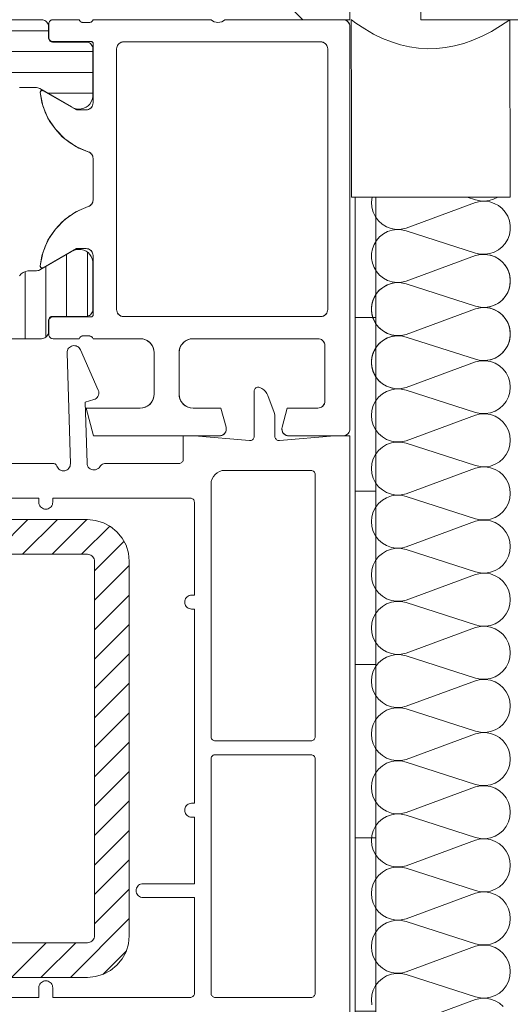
# Model space of a CAD drawing. Header units: metres. Extents: x 69 to 122.5, y -21.4 to -4.6.
# Tile 98 of 250: x 77.4011 to 77.4365, y -15.2819 to -15.2109. Entities that reach past the tile are written whole.
import ezdxf

# ---------------------------------------------------------------- set-up
doc = ezdxf.new("R2010")
doc.units = ezdxf.units.M
doc.header["$LTSCALE"] = 0.02
doc.layers.add('032_Metallarbeiten-Fenster', color=7, linetype='Continuous', lineweight=5)
doc.layers.add('Keine', color=7, linetype='Continuous', lineweight=9)

msp = doc.modelspace()

# ---------------------------------------------------------------- linework, layer by layer
at = {"layer": '032_Metallarbeiten-Fenster', "color": 251, "linetype": 'Continuous', "lineweight": 9, "true_color": 0x555555}
for p, q in [((77.36211, -15.211716), (77.40319, -15.211716)), ((77.399267, -15.213216), (77.40639, -15.213216)), ((77.40005, -15.214716), (77.40639, -15.214716)), ((77.403154, -15.216216), (77.40639, -15.216216)), ((77.404501, -15.232305), (77.404501, -15.227837)), ((77.406001, -15.232291), (77.406001, -15.227676)), ((77.403001, -15.233805), (77.403001, -15.228703)), ((77.401501, -15.233914), (77.401501, -15.229087))]:
    msp.add_line(p, q, dxfattribs=at)
at = {"layer": '032_Metallarbeiten-Fenster', "color": 181, "linetype": 'Continuous', "lineweight": 9, "true_color": 0x9f7fff}
for p, q in [((77.399209, -15.249457), (77.401709, -15.246957)), ((77.401331, -15.249457), (77.403831, -15.246957)), ((77.403452, -15.249457), (77.405952, -15.246957)), ((77.405573, -15.249457), (77.407603, -15.247427)), ((77.406503, -15.250648), (77.408624, -15.248527)), ((77.406503, -15.252769), (77.409003, -15.250269)), ((77.406503, -15.254891), (77.409003, -15.252391)), ((77.406503, -15.257012), (77.409003, -15.254512)), ((77.406503, -15.259133), (77.409003, -15.256633)), ((77.406503, -15.261255), (77.409003, -15.258755)), ((77.406503, -15.263376), (77.409003, -15.260876)), ((77.406503, -15.265497), (77.409003, -15.262997)), ((77.406503, -15.267619), (77.409003, -15.265119)), ((77.406503, -15.26974), (77.409003, -15.26724)), ((77.406503, -15.271861), (77.409003, -15.269361)), ((77.406503, -15.273983), (77.409003, -15.271483)), ((77.406503, -15.276104), (77.409003, -15.273604)), ((77.404772, -15.279957), (77.409003, -15.275725)), ((77.400529, -15.279957), (77.403029, -15.277457)), ((77.402651, -15.279957), (77.405151, -15.277457)), ((77.407109, -15.279741), (77.408787, -15.278062))]:
    msp.add_line(p, q, dxfattribs=at)
at = {"layer": '032_Metallarbeiten-Fenster', "lineweight": 13}
msp.add_lwpolyline([(77.4204, -15.209815), (77.4215, -15.210915), (77.4249, -15.210915), (77.4249, -15.166915)], dxfattribs=at)
at = {"layer": '032_Metallarbeiten-Fenster'}
for points in [[(77.36261, -15.210915), (77.40269, -15.210915), (77.40269, -15.210915), (77.402777, -15.210923), (77.402861, -15.210945), (77.40294, -15.210982), (77.403012, -15.211032), (77.403073, -15.211094), (77.403123, -15.211165), (77.40316, -15.211244), (77.403183, -15.211328), (77.40319, -15.211415), (77.40319, -15.212225), (77.40319, -15.212225), (77.403195, -15.212278), (77.403208, -15.212328), (77.40323, -15.212375), (77.40326, -15.212418), (77.403297, -15.212455), (77.40334, -15.212485), (77.403388, -15.212507), (77.403438, -15.212521), (77.40349, -15.212525), (77.40589, -15.212525), (77.40589, -15.212525), (77.405977, -15.212533), (77.406061, -15.212555), (77.40614, -15.212592), (77.406212, -15.212642), (77.406273, -15.212704), (77.406323, -15.212775), (77.40636, -15.212854), (77.406383, -15.212938), (77.40639, -15.213025), (77.40639, -15.216502), (77.40639, -15.216502), (77.406348, -15.216678), (77.406275, -15.216844), (77.406173, -15.216994), (77.406045, -15.217124), (77.405897, -15.217228), (77.405731, -15.217303), (77.405555, -15.217347), (77.405374, -15.217359), (77.405194, -15.217338), (77.405021, -15.217284), (77.40486, -15.217201), (77.402576, -15.215882), (77.402576, -15.215882), (77.402497, -15.215845), (77.402413, -15.215823), (77.402326, -15.215815), (77.4011, -15.215815)], [(77.401102, -15.229373), (77.401225, -15.229249), (77.401368, -15.229149), (77.401526, -15.229075), (77.401695, -15.22903), (77.401869, -15.229015), (77.402326, -15.229015), (77.402326, -15.229015), (77.402413, -15.229008), (77.402497, -15.228985), (77.402576, -15.228948), (77.40486, -15.22763), (77.40486, -15.22763), (77.405021, -15.227546), (77.405194, -15.227492), (77.405374, -15.227471), (77.405555, -15.227483), (77.405731, -15.227527), (77.405897, -15.227603), (77.406045, -15.227707), (77.406173, -15.227836), (77.406275, -15.227986), (77.406348, -15.228152), (77.40639, -15.228329), (77.40639, -15.231805), (77.40639, -15.231805), (77.406383, -15.231892), (77.40636, -15.231976), (77.406323, -15.232055), (77.406273, -15.232127), (77.406212, -15.232188), (77.40614, -15.232238), (77.406061, -15.232275), (77.405977, -15.232298), (77.40589, -15.232305), (77.40349, -15.232305), (77.40349, -15.232305), (77.403438, -15.232309), (77.403388, -15.232323), (77.40334, -15.232345), (77.403297, -15.232375), (77.40326, -15.232412), (77.40323, -15.232455), (77.403208, -15.232502), (77.403195, -15.232553), (77.40319, -15.232605), (77.40319, -15.233415), (77.40319, -15.233415), (77.403183, -15.233502), (77.40316, -15.233586), (77.403123, -15.233665), (77.403073, -15.233736), (77.403012, -15.233798), (77.40294, -15.233848), (77.402862, -15.233884), (77.402778, -15.233907), (77.402691, -15.233914), (77.362609, -15.233914)], [(77.4249, -15.290405), (77.4249, -15.240915), (77.423786, -15.240915), (77.419826, -15.241262), (77.419826, -15.241262), (77.419771, -15.241261), (77.419717, -15.241251), (77.419665, -15.241231), (77.419619, -15.241202), (77.419578, -15.241164), (77.419545, -15.24112), (77.41952, -15.241071), (77.419505, -15.241018), (77.4195, -15.240963), (77.4195, -15.239581), (77.4195, -15.239581), (77.419485, -15.239408), (77.41944, -15.239239), (77.418996, -15.238019), (77.418996, -15.238019), (77.418923, -15.237862), (77.418824, -15.237721), (77.418702, -15.237598), (77.418561, -15.237498), (77.418405, -15.237424), (77.418405, -15.237424), (77.418349, -15.237409), (77.418291, -15.237405), (77.418234, -15.237412), (77.418179, -15.237431), (77.418129, -15.237459), (77.418085, -15.237496), (77.418049, -15.237541), (77.418022, -15.237592), (77.418006, -15.237648), (77.418, -15.237705), (77.418, -15.240963), (77.418, -15.240963), (77.417995, -15.241018), (77.41798, -15.241071), (77.417955, -15.24112), (77.417922, -15.241164), (77.417882, -15.241202), (77.417835, -15.241231), (77.417783, -15.241251), (77.417729, -15.241261), (77.417674, -15.241262), (77.413714, -15.240915), (77.4129, -15.240915), (77.4129, -15.242605), (77.4129, -15.242605), (77.412896, -15.242657), (77.412882, -15.242708), (77.41286, -15.242755), (77.41283, -15.242798), (77.412793, -15.242835), (77.41275, -15.242865), (77.412703, -15.242887), (77.412652, -15.242901), (77.4126, -15.242905), (77.407316, -15.242905), (77.407316, -15.242905), (77.407232, -15.242912), (77.407151, -15.242933), (77.407074, -15.242968), (77.407004, -15.243014), (77.406943, -15.243072), (77.406892, -15.24314), (77.406892, -15.24314), (77.406832, -15.243217), (77.406758, -15.243281), (77.406673, -15.24333), (77.40658, -15.243361), (77.406483, -15.243374), (77.406385, -15.243367), (77.406291, -15.243341), (77.406203, -15.243297), (77.406126, -15.243238), (77.406061, -15.243164), (77.406013, -15.243079), (77.405981, -15.242986), (77.405969, -15.242888), (77.405841, -15.23849), (77.406466, -15.238303), (77.406466, -15.238303), (77.406553, -15.238268), (77.406632, -15.238217), (77.4067, -15.238152), (77.406755, -15.238076), (77.406794, -15.23799), (77.406817, -15.237899), (77.406822, -15.237805), (77.40681, -15.237712), (77.40678, -15.237623), (77.405495, -15.23471), (77.405495, -15.23471), (77.405454, -15.234635), (77.4054, -15.234568), (77.405336, -15.234511), (77.405262, -15.234465), (77.405182, -15.234434), (77.405098, -15.234416), (77.405012, -15.234413), (77.404927, -15.234424), (77.404927, -15.234424), (77.404845, -15.23445), (77.404769, -15.23449), (77.404701, -15.234542), (77.404642, -15.234606), (77.404596, -15.234678), (77.404562, -15.234757), (77.404543, -15.234841), (77.404538, -15.234926), (77.404769, -15.242923), (77.404769, -15.242923), (77.404764, -15.243011), (77.404744, -15.243097), (77.404708, -15.243178), (77.404659, -15.243251), (77.404598, -15.243315), (77.404526, -15.243367), (77.404447, -15.243405), (77.404362, -15.243429), (77.404362, -15.243429), (77.404274, -15.243438), (77.404186, -15.243431), (77.4041, -15.243408), (77.40402, -15.243371), (77.403948, -15.24332), (77.403886, -15.243258), (77.403835, -15.243185), (77.403798, -15.243105), (77.403798, -15.243105), (77.403777, -15.243057), (77.403747, -15.243014), (77.40371, -15.242976), (77.403667, -15.242946), (77.403619, -15.242923), (77.403568, -15.24291), (77.403516, -15.242905), (77.362353, -15.242905)], [(77.3895, -15.245405), (77.4025, -15.245405), (77.4025, -15.245705), (77.4025, -15.245705), (77.402508, -15.245792), (77.40253, -15.245876), (77.402567, -15.245955), (77.402617, -15.246027), (77.402679, -15.246088), (77.40275, -15.246138), (77.402829, -15.246175), (77.402913, -15.246198), (77.403, -15.246205), (77.403, -15.246205), (77.403087, -15.246198), (77.403171, -15.246175), (77.40325, -15.246138), (77.403321, -15.246088), (77.403383, -15.246027), (77.403433, -15.245955), (77.40347, -15.245876), (77.403492, -15.245792), (77.4035, -15.245705), (77.4035, -15.245405), (77.4134, -15.245405), (77.4134, -15.245405), (77.413459, -15.245411), (77.413515, -15.245428), (77.413567, -15.245456), (77.413612, -15.245493), (77.41365, -15.245538), (77.413677, -15.24559), (77.413694, -15.245647), (77.4137, -15.245705), (77.4137, -15.252405), (77.4135, -15.252405), (77.4135, -15.252405), (77.413413, -15.252413), (77.413329, -15.252435), (77.41325, -15.252472), (77.413179, -15.252522), (77.413117, -15.252584), (77.413067, -15.252655), (77.41303, -15.252734), (77.413008, -15.252818), (77.413, -15.252905), (77.413, -15.252905), (77.413008, -15.252992), (77.41303, -15.253076), (77.413067, -15.253155), (77.413117, -15.253227), (77.413179, -15.253288), (77.41325, -15.253338), (77.413329, -15.253375), (77.413413, -15.253398), (77.4135, -15.253405), (77.4137, -15.253405), (77.4137, -15.267405), (77.4135, -15.267405), (77.4135, -15.267405), (77.413413, -15.267413), (77.413329, -15.267435), (77.41325, -15.267472), (77.413179, -15.267522), (77.413117, -15.267584), (77.413067, -15.267655), (77.41303, -15.267734), (77.413008, -15.267818), (77.413, -15.267905), (77.413, -15.267905), (77.413008, -15.267992), (77.41303, -15.268076), (77.413067, -15.268155), (77.413117, -15.268227), (77.413179, -15.268288), (77.41325, -15.268338), (77.413329, -15.268375), (77.413413, -15.268398), (77.4135, -15.268405), (77.4137, -15.268405), (77.4137, -15.273205), (77.41, -15.273205), (77.41, -15.273205), (77.409913, -15.273213), (77.409829, -15.273235), (77.40975, -15.273272), (77.409679, -15.273322), (77.409617, -15.273384), (77.409567, -15.273455), (77.40953, -15.273534), (77.409508, -15.273618), (77.4095, -15.273705), (77.4095, -15.273705), (77.409508, -15.273792), (77.40953, -15.273876), (77.409567, -15.273955), (77.409617, -15.274027), (77.409679, -15.274088), (77.40975, -15.274138), (77.409829, -15.274175), (77.409913, -15.274198), (77.41, -15.274205), (77.4137, -15.274205), (77.4137, -15.281105), (77.4137, -15.281105), (77.413696, -15.281157), (77.413682, -15.281208), (77.41366, -15.281255), (77.41363, -15.281298), (77.413593, -15.281335), (77.41355, -15.281365), (77.413503, -15.281387), (77.413452, -15.281401), (77.4134, -15.281405), (77.4035, -15.281405), (77.4035, -15.280705), (77.4035, -15.280705), (77.403492, -15.280618), (77.40347, -15.280534), (77.403433, -15.280455), (77.403383, -15.280384), (77.403321, -15.280322), (77.40325, -15.280272), (77.403171, -15.280235), (77.403087, -15.280213), (77.403, -15.280205), (77.403, -15.280205), (77.402913, -15.280213), (77.402829, -15.280235), (77.40275, -15.280272), (77.402679, -15.280322), (77.402617, -15.280384), (77.402567, -15.280455), (77.40253, -15.280534), (77.402508, -15.280618), (77.4025, -15.280705), (77.4025, -15.281405), (77.3895, -15.281405)], [(77.399003, -15.279957), (77.406003, -15.279957), (77.406003, -15.279957), (77.406588, -15.279899), (77.407151, -15.279728), (77.40767, -15.279451), (77.408124, -15.279078), (77.408497, -15.278623), (77.408775, -15.278105), (77.408945, -15.277542), (77.409003, -15.276957), (77.409003, -15.249957), (77.409003, -15.249957), (77.408945, -15.249371), (77.408775, -15.248809), (77.408497, -15.24829), (77.408124, -15.247836), (77.40767, -15.247462), (77.407151, -15.247185), (77.406588, -15.247014), (77.406003, -15.246957), (77.386003, -15.246957)], [(77.386003, -15.249457), (77.406003, -15.249457), (77.40609, -15.249464), (77.406174, -15.249487), (77.406253, -15.249524), (77.406325, -15.249574), (77.406386, -15.249635), (77.406436, -15.249707), (77.406473, -15.249786), (77.406496, -15.24987), (77.406503, -15.249957), (77.406503, -15.276957), (77.406503, -15.276957), (77.406496, -15.277043), (77.406473, -15.277128), (77.406436, -15.277207), (77.406386, -15.277278), (77.406325, -15.27734), (77.406253, -15.27739), (77.406174, -15.277427), (77.40609, -15.277449), (77.406003, -15.277457), (77.399003, -15.277457)]]:
    msp.add_lwpolyline(points, dxfattribs=at)
for points in [[(77.4149, -15.210915), (77.415008, -15.211), (77.415131, -15.211063), (77.415263, -15.211102), (77.4154, -15.211115), (77.415537, -15.211102), (77.415669, -15.211063), (77.415792, -15.211), (77.4159, -15.210915), (77.4244, -15.210915), (77.4244, -15.210915), (77.424487, -15.210923), (77.424571, -15.210945), (77.42465, -15.210982), (77.424722, -15.211032), (77.424783, -15.211094), (77.424833, -15.211165), (77.42487, -15.211244), (77.424893, -15.211328), (77.4249, -15.211415), (77.4249, -15.240415), (77.4249, -15.240415), (77.424893, -15.240502), (77.42487, -15.240586), (77.424833, -15.240665), (77.424783, -15.240737), (77.424722, -15.240798), (77.42465, -15.240848), (77.424571, -15.240885), (77.424487, -15.240908), (77.4244, -15.240915), (77.4205, -15.240915), (77.4205, -15.240915), (77.420409, -15.240907), (77.420321, -15.240882), (77.420239, -15.240841), (77.420166, -15.240787), (77.420103, -15.24072), (77.420055, -15.240642), (77.420021, -15.240557), (77.420003, -15.240467), (77.420002, -15.240376), (77.420017, -15.240286), (77.420384, -15.238915), (77.4226, -15.238915), (77.4226, -15.238915), (77.422687, -15.238908), (77.422771, -15.238885), (77.42285, -15.238848), (77.422922, -15.238798), (77.422983, -15.238737), (77.423033, -15.238665), (77.42307, -15.238586), (77.423093, -15.238502), (77.4231, -15.238415), (77.4231, -15.234415), (77.4231, -15.234415), (77.423093, -15.234328), (77.42307, -15.234244), (77.423033, -15.234165), (77.422983, -15.234094), (77.422922, -15.234032), (77.42285, -15.233982), (77.422771, -15.233945), (77.422687, -15.233923), (77.4226, -15.233915), (77.4136, -15.233915), (77.4136, -15.233915), (77.413426, -15.23393), (77.413258, -15.233975), (77.4131, -15.234049), (77.412957, -15.234149), (77.412834, -15.234272), (77.412734, -15.234415), (77.41266, -15.234573), (77.412615, -15.234741), (77.4126, -15.234915), (77.4126, -15.237915), (77.4126, -15.237915), (77.412615, -15.238089), (77.41266, -15.238257), (77.412734, -15.238415), (77.412834, -15.238558), (77.412957, -15.238681), (77.4131, -15.238781), (77.413258, -15.238855), (77.413426, -15.2389), (77.4136, -15.238915), (77.415616, -15.238915), (77.415983, -15.240286), (77.415983, -15.240286), (77.415999, -15.240376), (77.415997, -15.240467), (77.41598, -15.240557), (77.415946, -15.240642), (77.415897, -15.24072), (77.415835, -15.240787), (77.415761, -15.240841), (77.415679, -15.240882), (77.415591, -15.240907), (77.4155, -15.240915), (77.406436, -15.240915), (77.4059, -15.238915), (77.4098, -15.238915), (77.4098, -15.238915), (77.409974, -15.2389), (77.410142, -15.238855), (77.4103, -15.238781), (77.410443, -15.238681), (77.410566, -15.238558), (77.410666, -15.238415), (77.41074, -15.238257), (77.410785, -15.238089), (77.4108, -15.237915), (77.4108, -15.234915), (77.4108, -15.234915), (77.410785, -15.234741), (77.41074, -15.234573), (77.410666, -15.234415), (77.410566, -15.234272), (77.410443, -15.234149), (77.4103, -15.234049), (77.410142, -15.233975), (77.409974, -15.23393), (77.4098, -15.233915), (77.4064, -15.233915), (77.4064, -15.233915), (77.406381, -15.233867), (77.406353, -15.233823), (77.406318, -15.233785), (77.406276, -15.233755), (77.406229, -15.233732), (77.406179, -15.233719), (77.406127, -15.233715), (77.405673, -15.233715), (77.405673, -15.233715), (77.405622, -15.233719), (77.405571, -15.233732), (77.405525, -15.233755), (77.405483, -15.233785), (77.405447, -15.233823), (77.405419, -15.233867), (77.4054, -15.233915), (77.40352, -15.233915), (77.40352, -15.233915), (77.403462, -15.233909), (77.403405, -15.233892), (77.403353, -15.233865), (77.403308, -15.233827), (77.403271, -15.233782), (77.403243, -15.23373), (77.403226, -15.233674), (77.40322, -15.233615), (77.40322, -15.232635), (77.40322, -15.232635), (77.403225, -15.232583), (77.403238, -15.232533), (77.40326, -15.232485), (77.40329, -15.232442), (77.403327, -15.232405), (77.40337, -15.232375), (77.403418, -15.232353), (77.403468, -15.23234), (77.40352, -15.232335), (77.40628, -15.232335), (77.40628, -15.232335), (77.406301, -15.232333), (77.406321, -15.232328), (77.40634, -15.232319), (77.406357, -15.232307), (77.406372, -15.232292), (77.406384, -15.232275), (77.406393, -15.232256), (77.406398, -15.232236), (77.4064, -15.232215), (77.4064, -15.227915), (77.4064, -15.227915), (77.406393, -15.227828), (77.40637, -15.227744), (77.406333, -15.227665), (77.406283, -15.227594), (77.406222, -15.227532), (77.40615, -15.227482), (77.406071, -15.227445), (77.405987, -15.227423), (77.4059, -15.227415), (77.4052, -15.227415), (77.402807, -15.228797), (77.402807, -15.228797), (77.402784, -15.228807), (77.40276, -15.228813), (77.402735, -15.228815), (77.40271, -15.228812), (77.402686, -15.228805), (77.402663, -15.228793), (77.402644, -15.228778), (77.402627, -15.228759), (77.402614, -15.228737), (77.402605, -15.228713), (77.402601, -15.228689), (77.402601, -15.228663), (77.402601, -15.228663), (77.402788, -15.227714), (77.403155, -15.226819), (77.403688, -15.226011), (77.404366, -15.225321), (77.405164, -15.224774), (77.406053, -15.224391), (77.406053, -15.224391), (77.406135, -15.224356), (77.406211, -15.224307), (77.406276, -15.224245), (77.406329, -15.224172), (77.406368, -15.224091), (77.406392, -15.224005), (77.4064, -15.223915), (77.4064, -15.220915), (77.4064, -15.220915), (77.406392, -15.220826), (77.406368, -15.220739), (77.406329, -15.220658), (77.406276, -15.220585), (77.406211, -15.220523), (77.406135, -15.220474), (77.406053, -15.220439), (77.406053, -15.220439), (77.405164, -15.220056), (77.404366, -15.219509), (77.403688, -15.218819), (77.403155, -15.218011), (77.402788, -15.217116), (77.402601, -15.216167), (77.402601, -15.216167), (77.402601, -15.216142), (77.402605, -15.216117), (77.402614, -15.216093), (77.402627, -15.216072), (77.402644, -15.216053), (77.402663, -15.216037), (77.402686, -15.216026), (77.40271, -15.216018), (77.402735, -15.216015), (77.40276, -15.216017), (77.402784, -15.216023), (77.402807, -15.216034), (77.4052, -15.217415), (77.4059, -15.217415), (77.4059, -15.217415), (77.405987, -15.217408), (77.406071, -15.217385), (77.40615, -15.217348), (77.406222, -15.217298), (77.406283, -15.217237), (77.406333, -15.217165), (77.40637, -15.217086), (77.406393, -15.217002), (77.4064, -15.216915), (77.4064, -15.212615), (77.4064, -15.212615), (77.406398, -15.212594), (77.406393, -15.212574), (77.406384, -15.212555), (77.406372, -15.212538), (77.406357, -15.212523), (77.40634, -15.212511), (77.406321, -15.212502), (77.406301, -15.212497), (77.40628, -15.212495), (77.40352, -15.212495), (77.40352, -15.212495), (77.403462, -15.212489), (77.403405, -15.212472), (77.403353, -15.212445), (77.403308, -15.212407), (77.403271, -15.212362), (77.403243, -15.21231), (77.403226, -15.212254), (77.40322, -15.212195), (77.40322, -15.211215), (77.40322, -15.211215), (77.403225, -15.211163), (77.403238, -15.211113), (77.40326, -15.211065), (77.40329, -15.211022), (77.403327, -15.210985), (77.40337, -15.210955), (77.403418, -15.210933), (77.403468, -15.21092), (77.40352, -15.210915), (77.4054, -15.210915), (77.4054, -15.210915), (77.405419, -15.210963), (77.405447, -15.211007), (77.405483, -15.211045), (77.405525, -15.211076), (77.405571, -15.211098), (77.405622, -15.211111), (77.405673, -15.211115), (77.406127, -15.211115), (77.406127, -15.211115), (77.406179, -15.211111), (77.406229, -15.211098), (77.406276, -15.211076), (77.406318, -15.211045), (77.406353, -15.211007), (77.406381, -15.210963), (77.4064, -15.210915)], [(77.4228, -15.212515), (77.422887, -15.212523), (77.422971, -15.212545), (77.42305, -15.212582), (77.423122, -15.212632), (77.423183, -15.212694), (77.423233, -15.212765), (77.42327, -15.212844), (77.423293, -15.212928), (77.4233, -15.213015), (77.4233, -15.231815), (77.4233, -15.231815), (77.423293, -15.231902), (77.42327, -15.231986), (77.423233, -15.232065), (77.423183, -15.232137), (77.423122, -15.232198), (77.42305, -15.232248), (77.422971, -15.232285), (77.422887, -15.232308), (77.4228, -15.232315), (77.4086, -15.232315), (77.4086, -15.232315), (77.408513, -15.232308), (77.408429, -15.232285), (77.40835, -15.232248), (77.408279, -15.232198), (77.408217, -15.232137), (77.408167, -15.232065), (77.40813, -15.231986), (77.408108, -15.231902), (77.4081, -15.231815), (77.4081, -15.213015), (77.4081, -15.213015), (77.408108, -15.212928), (77.40813, -15.212844), (77.408167, -15.212765), (77.408217, -15.212694), (77.408279, -15.212632), (77.40835, -15.212582), (77.408429, -15.212545), (77.408513, -15.212523), (77.4086, -15.212515)], [(77.4152, -15.262905), (77.4221, -15.262905), (77.4221, -15.262905), (77.422152, -15.262901), (77.422203, -15.262887), (77.42225, -15.262865), (77.422293, -15.262835), (77.42233, -15.262798), (77.42236, -15.262755), (77.422382, -15.262708), (77.422396, -15.262657), (77.4224, -15.262605), (77.4224, -15.243705), (77.4224, -15.243705), (77.422394, -15.243647), (77.422377, -15.24359), (77.42235, -15.243538), (77.422312, -15.243493), (77.422267, -15.243456), (77.422215, -15.243428), (77.422159, -15.243411), (77.4221, -15.243405), (77.4159, -15.243405), (77.4159, -15.243405), (77.415705, -15.243424), (77.415517, -15.243481), (77.415345, -15.243574), (77.415193, -15.243698), (77.415069, -15.24385), (77.414976, -15.244022), (77.414919, -15.24421), (77.4149, -15.244405), (77.4149, -15.262605), (77.4149, -15.262605), (77.414905, -15.262657), (77.414918, -15.262708), (77.41494, -15.262755), (77.41497, -15.262798), (77.415007, -15.262835), (77.41505, -15.262865), (77.415097, -15.262887), (77.415148, -15.262901)], [(77.4221, -15.263905), (77.4152, -15.263905), (77.4152, -15.263905), (77.415148, -15.26391), (77.415097, -15.263923), (77.41505, -15.263945), (77.415007, -15.263975), (77.41497, -15.264012), (77.41494, -15.264055), (77.414918, -15.264103), (77.414905, -15.264153), (77.4149, -15.264205), (77.4149, -15.281105), (77.4149, -15.281105), (77.414905, -15.281157), (77.414918, -15.281208), (77.41494, -15.281255), (77.41497, -15.281298), (77.415007, -15.281335), (77.41505, -15.281365), (77.415097, -15.281387), (77.415148, -15.281401), (77.4152, -15.281405), (77.4221, -15.281405), (77.4221, -15.281405), (77.422159, -15.281399), (77.422215, -15.281382), (77.422267, -15.281355), (77.422312, -15.281317), (77.42235, -15.281272), (77.422377, -15.28122), (77.422394, -15.281164), (77.4224, -15.281105), (77.4224, -15.264205), (77.4224, -15.264205), (77.422394, -15.264147), (77.422377, -15.26409), (77.42235, -15.264038), (77.422312, -15.263993), (77.422267, -15.263956), (77.422215, -15.263928), (77.422159, -15.263911)]]:
    msp.add_lwpolyline(points, close=True, dxfattribs=at)
at = {"layer": '032_Metallarbeiten-Fenster', "linetype": 'Continuous', "lineweight": 13}
for points in [[(77.40352, -15.210915), (77.403462, -15.210921), (77.403405, -15.210938), (77.403353, -15.210966), (77.403308, -15.211003), (77.403271, -15.211048), (77.403243, -15.2111), (77.403226, -15.211157), (77.40322, -15.211215), (77.40322, -15.212195), (77.403226, -15.212254), (77.403243, -15.21231), (77.403271, -15.212362), (77.403308, -15.212407), (77.403353, -15.212445), (77.403405, -15.212472), (77.403462, -15.212489), (77.40352, -15.212495), (77.40628, -15.212495), (77.406304, -15.212497), (77.406326, -15.212504), (77.406347, -15.212515), (77.406365, -15.21253), (77.40638, -15.212548), (77.406391, -15.212569), (77.406398, -15.212592), (77.4064, -15.212615), (77.4064, -15.216915), (77.406391, -15.217013), (77.406362, -15.217106), (77.406316, -15.217193), (77.406254, -15.217269), (77.406178, -15.217331), (77.406091, -15.217377), (77.405998, -15.217406), (77.4059, -15.217415), (77.4052, -15.217415), (77.402807, -15.216034), (77.402772, -15.216019), (77.402735, -15.216015), (77.402698, -15.216021), (77.402663, -15.216037), (77.402635, -15.216062), (77.402614, -15.216093), (77.402602, -15.216129), (77.402601, -15.216167), (77.402724, -15.216882), (77.40295, -15.217573), (77.403273, -15.218223), (77.403688, -15.218819), (77.404184, -15.219349), (77.404751, -15.219802), (77.405379, -15.220168), (77.406053, -15.220439), (77.406125, -15.220469), (77.406193, -15.22051), (77.406253, -15.220561), (77.406304, -15.22062), (77.406345, -15.220687), (77.406375, -15.22076), (77.406394, -15.220837), (77.4064, -15.220915), (77.4064, -15.223915), (77.406394, -15.223994), (77.406375, -15.22407), (77.406345, -15.224143), (77.406304, -15.22421), (77.406253, -15.22427), (77.406193, -15.224321), (77.406125, -15.224362), (77.406053, -15.224391), (77.405379, -15.224662), (77.404751, -15.225028), (77.404184, -15.225481), (77.403688, -15.226011), (77.403273, -15.226608), (77.40295, -15.227258), (77.402724, -15.227948), (77.402601, -15.228663), (77.402602, -15.228701), (77.402614, -15.228737), (77.402635, -15.228769), (77.402663, -15.228793), (77.402698, -15.228809), (77.402735, -15.228815), (77.402772, -15.228811), (77.402807, -15.228797), (77.4052, -15.227415), (77.4059, -15.227415), (77.405998, -15.227425), (77.406091, -15.227453), (77.406178, -15.227499), (77.406254, -15.227562), (77.406316, -15.227637), (77.406362, -15.227724), (77.406391, -15.227818), (77.4064, -15.227915), (77.4064, -15.232215), (77.406398, -15.232239), (77.406391, -15.232261), (77.40638, -15.232282), (77.406365, -15.2323), (77.406347, -15.232315), (77.406326, -15.232326), (77.406304, -15.232333), (77.40628, -15.232335), (77.40352, -15.232335), (77.403462, -15.232341), (77.403405, -15.232358), (77.403353, -15.232386), (77.403308, -15.232423), (77.403271, -15.232468), (77.403243, -15.23252), (77.403226, -15.232577), (77.40322, -15.232635), (77.40322, -15.233615), (77.403226, -15.233674), (77.403243, -15.23373), (77.403271, -15.233782), (77.403308, -15.233827), (77.403353, -15.233865), (77.403405, -15.233892), (77.403462, -15.233909), (77.40352, -15.233915), (77.4054, -15.233915), (77.405416, -15.233873), (77.405439, -15.233834), (77.405469, -15.233799), (77.405503, -15.233769), (77.405542, -15.233745), (77.405584, -15.233728), (77.405628, -15.233718), (77.405673, -15.233715), (77.406127, -15.233715), (77.406172, -15.233718), (77.406217, -15.233728), (77.406259, -15.233745), (77.406297, -15.233769), (77.406332, -15.233799), (77.406361, -15.233834), (77.406384, -15.233873), (77.4064, -15.233915), (77.4098, -15.233915), (77.409995, -15.233934), (77.410183, -15.233991), (77.410356, -15.234084), (77.410507, -15.234208), (77.410632, -15.23436), (77.410724, -15.234532), (77.410781, -15.23472), (77.4108, -15.234915), (77.4108, -15.237915), (77.410781, -15.23811), (77.410724, -15.238298), (77.410632, -15.238471), (77.410507, -15.238622), (77.410356, -15.238747), (77.410183, -15.238839), (77.409995, -15.238896), (77.4098, -15.238915), (77.4059, -15.238915), (77.406436, -15.240915), (77.4155, -15.240915), (77.415614, -15.240902), (77.415721, -15.240864), (77.415817, -15.240802), (77.415897, -15.24072), (77.415956, -15.240621), (77.415991, -15.240513), (77.416, -15.240399), (77.415983, -15.240286), (77.415616, -15.238915), (77.4136, -15.238915), (77.413405, -15.238896), (77.413217, -15.238839), (77.413045, -15.238747), (77.412893, -15.238622), (77.412769, -15.238471), (77.412676, -15.238298), (77.412619, -15.23811), (77.4126, -15.237915), (77.4126, -15.234915), (77.412619, -15.23472), (77.412676, -15.234532), (77.412769, -15.23436), (77.412893, -15.234208), (77.413045, -15.234084), (77.413217, -15.233991), (77.413405, -15.233934), (77.4136, -15.233915), (77.4226, -15.233915), (77.422698, -15.233925), (77.422791, -15.233953), (77.422878, -15.233999), (77.422954, -15.234062), (77.423016, -15.234137), (77.423062, -15.234224), (77.423091, -15.234318), (77.4231, -15.234415), (77.4231, -15.238415), (77.423091, -15.238513), (77.423062, -15.238606), (77.423016, -15.238693), (77.422954, -15.238769), (77.422878, -15.238831), (77.422791, -15.238877), (77.422698, -15.238906), (77.4226, -15.238915), (77.420384, -15.238915), (77.420017, -15.240286), (77.42, -15.240399), (77.42001, -15.240513), (77.420045, -15.240621), (77.420103, -15.24072), (77.420183, -15.240802), (77.420279, -15.240864), (77.420387, -15.240902), (77.4205, -15.240915), (77.4244, -15.240915), (77.424498, -15.240906), (77.424591, -15.240877), (77.424678, -15.240831), (77.424754, -15.240769), (77.424816, -15.240693), (77.424862, -15.240606), (77.424891, -15.240513), (77.4249, -15.240415), (77.4249, -15.211415), (77.424891, -15.211318), (77.424862, -15.211224), (77.424816, -15.211137), (77.424754, -15.211062), (77.424678, -15.210999), (77.424591, -15.210953), (77.424498, -15.210925), (77.4244, -15.210915), (77.4159, -15.210915), (77.415792, -15.211), (77.415669, -15.211063), (77.415537, -15.211102), (77.4154, -15.211115), (77.415263, -15.211102), (77.415131, -15.211063), (77.415008, -15.211), (77.4149, -15.210915), (77.4064, -15.210915), (77.406384, -15.210958), (77.406361, -15.210997), (77.406332, -15.211032), (77.406297, -15.211061), (77.406259, -15.211085), (77.406217, -15.211102), (77.406172, -15.211112), (77.406127, -15.211115), (77.405673, -15.211115), (77.405628, -15.211112), (77.405584, -15.211102), (77.405542, -15.211085), (77.405503, -15.211061), (77.405469, -15.211032), (77.405439, -15.210997), (77.405416, -15.210958), (77.4054, -15.210915)], [(77.4228, -15.212515), (77.422898, -15.212525), (77.422991, -15.212553), (77.423078, -15.212599), (77.423154, -15.212662), (77.423216, -15.212737), (77.423262, -15.212824), (77.423291, -15.212918), (77.4233, -15.213015), (77.4233, -15.231815), (77.423291, -15.231913), (77.423262, -15.232006), (77.423216, -15.232093), (77.423154, -15.232169), (77.423078, -15.232231), (77.422991, -15.232277), (77.422898, -15.232306), (77.4228, -15.232315), (77.4086, -15.232315), (77.408503, -15.232306), (77.408409, -15.232277), (77.408322, -15.232231), (77.408247, -15.232169), (77.408184, -15.232093), (77.408138, -15.232006), (77.40811, -15.231913), (77.4081, -15.231815), (77.4081, -15.213015), (77.40811, -15.212918), (77.408138, -15.212824), (77.408184, -15.212737), (77.408247, -15.212662), (77.408322, -15.212599), (77.408409, -15.212553), (77.408503, -15.212525), (77.4086, -15.212515)]]:
    msp.add_lwpolyline(points, close=True, dxfattribs=at)
at = {"layer": '032_Metallarbeiten-Fenster', "color": 7, "linetype": 'Continuous', "lineweight": 9}
msp.add_lwpolyline([(77.436419, -15.210915), (77.436452, -15.22366), (77.436452, -15.22371), (77.436406, -15.223714), (77.436306, -15.223714), (77.436107, -15.223714), (77.435709, -15.223714), (77.434912, -15.223714), (77.433319, -15.223714), (77.430133, -15.223714), (77.426946, -15.223714), (77.425353, -15.223714), (77.425154, -15.223714), (77.425055, -15.223714), (77.42503, -15.223714), (77.425027, -15.223692), (77.425026, -15.223642), (77.425025, -15.223244), (77.425023, -15.222448), (77.425007, -15.216075), (77.424999, -15.212889), (77.424995, -15.211296), (77.424995, -15.211096), (77.424994, -15.210997), (77.424994, -15.210947), (77.424994, -15.210922), (77.425009, -15.210926), (77.425327, -15.211158), (77.425965, -15.211581), (77.426605, -15.21195), (77.427247, -15.212264), (77.427891, -15.212523), (77.428536, -15.212727), (77.429183, -15.212877), (77.429832, -15.212972), (77.430483, -15.213012), (77.431135, -15.212998), (77.431789, -15.212929), (77.432445, -15.212806), (77.433103, -15.212627), (77.433763, -15.212394), (77.434424, -15.212106), (77.435088, -15.211764), (77.435753, -15.211367)], close=True, dxfattribs=at)
msp.add_lwpolyline([(77.5577, -15.408971), (77.50325, -15.408949), (77.50325, -15.403949), (77.47175, -15.404002), (77.471706, -15.395915), (77.458514, -15.395915), (77.457937, -15.403949), (77.424778, -15.403944), (77.425202, -15.390236), (77.425278, -15.311401), (77.425278, -15.223714)], dxfattribs=at)
at = {"layer": 'Keine', "color": 8, "linetype": 'Continuous', "lineweight": 13, "true_color": 0x808080}
msp.add_lwpolyline([(77.43, -12.271406), (77.645, -12.271406), (77.645, -15.210915), (77.43, -15.210915)], close=True, dxfattribs=at)
at = {"layer": 'Keine', "color": 7, "linetype": 'Continuous', "lineweight": 9}
for points in [[(77.426778, -15.223714), (77.425278, -15.223714), (77.425278, -15.232394), (77.426778, -15.232394)], [(77.425278, -15.244894), (77.425278, -15.232394), (77.426778, -15.232394), (77.426778, -15.244894)], [(77.425278, -15.257394), (77.425278, -15.244894), (77.426778, -15.244894), (77.426778, -15.257394)], [(77.425278, -15.269894), (77.425278, -15.257394), (77.426778, -15.257394), (77.426778, -15.269894)], [(77.425278, -15.282394), (77.425278, -15.269894), (77.426778, -15.269894), (77.426778, -15.282394)]]:
    msp.add_lwpolyline(points, close=True, dxfattribs=at)
for points in [[(77.557701, -15.407471), (77.50475, -15.407449), (77.50475, -15.402446), (77.473242, -15.402499), (77.473198, -15.394415), (77.457118, -15.394415), (77.456541, -15.402449), (77.426325, -15.402445), (77.426702, -15.39026), (77.426778, -15.311402), (77.426778, -15.223714)], [(77.428952, -15.237434), (77.428618, -15.23751), (77.428275, -15.237524), (77.427936, -15.237478), (77.42761, -15.237371), (77.427309, -15.237209), (77.427041, -15.236995), (77.426816, -15.236736), (77.426816, -15.236736), (77.426641, -15.236442), (77.42652, -15.236121), (77.426459, -15.235784), (77.426459, -15.235442), (77.42652, -15.235105), (77.426641, -15.234784), (77.426816, -15.23449), (77.426816, -15.23449), (77.427041, -15.234232), (77.427309, -15.234018), (77.42761, -15.233855), (77.427936, -15.233748), (77.428275, -15.233702), (77.428618, -15.233716), (77.428952, -15.233792), (77.433952, -15.235399), (77.433952, -15.235399), (77.434286, -15.235474), (77.434628, -15.235489), (77.434968, -15.235442), (77.435293, -15.235336), (77.435595, -15.235173), (77.435863, -15.234959), (77.436088, -15.234701), (77.436088, -15.234701), (77.436263, -15.234407), (77.436384, -15.234086), (77.436445, -15.233749), (77.436445, -15.233406), (77.436384, -15.233069), (77.436263, -15.232748), (77.436088, -15.232454), (77.436088, -15.232454), (77.435863, -15.232195), (77.435595, -15.231981), (77.435293, -15.231819), (77.434968, -15.231712), (77.434628, -15.231666), (77.434286, -15.23168), (77.433952, -15.231756), (77.428952, -15.233604), (77.428952, -15.233604), (77.428618, -15.23368), (77.428275, -15.233694), (77.427936, -15.233648), (77.42761, -15.233541), (77.427309, -15.233378), (77.427041, -15.233164), (77.426816, -15.232906), (77.426816, -15.232906), (77.426641, -15.232612), (77.42652, -15.232291), (77.426459, -15.231954), (77.426459, -15.231612), (77.42652, -15.231274), (77.426641, -15.230954), (77.426816, -15.230659), (77.426816, -15.230659), (77.427041, -15.230401), (77.427309, -15.230187), (77.42761, -15.230025), (77.427936, -15.229918), (77.428275, -15.229871), (77.428618, -15.229886), (77.428952, -15.229961), (77.433952, -15.231568), (77.433952, -15.231568), (77.434286, -15.231644), (77.434628, -15.231659), (77.434968, -15.231612), (77.435293, -15.231506), (77.435595, -15.231343), (77.435863, -15.231129), (77.436088, -15.230871), (77.436088, -15.230871), (77.436263, -15.230576), (77.436384, -15.230255), (77.436445, -15.229918), (77.436445, -15.229576), (77.436384, -15.229238), (77.436263, -15.228918), (77.436088, -15.228623), (77.436088, -15.228623), (77.435863, -15.228365), (77.435595, -15.228151), (77.435293, -15.227988), (77.434968, -15.227882), (77.434628, -15.227835), (77.434286, -15.22785), (77.433952, -15.227926), (77.428952, -15.229774), (77.428952, -15.229774), (77.428618, -15.229849), (77.428275, -15.229864), (77.427936, -15.229817), (77.42761, -15.229711), (77.427309, -15.229548), (77.427041, -15.229334), (77.426816, -15.229076), (77.426816, -15.229076), (77.426641, -15.228782), (77.42652, -15.228461), (77.426459, -15.228124), (77.426459, -15.227781), (77.42652, -15.227444), (77.426641, -15.227123), (77.426816, -15.226829), (77.426816, -15.226829), (77.427041, -15.226571), (77.427309, -15.226357), (77.42761, -15.226194), (77.427936, -15.226088), (77.428275, -15.226041), (77.428618, -15.226056), (77.428952, -15.226131), (77.433952, -15.227738), (77.433952, -15.227738), (77.434286, -15.227814), (77.434628, -15.227828), (77.434968, -15.227782), (77.435293, -15.227675), (77.435595, -15.227512), (77.435863, -15.227299), (77.436088, -15.22704), (77.436088, -15.22704), (77.436263, -15.226746), (77.436384, -15.226425), (77.436445, -15.226088), (77.436445, -15.225745), (77.436384, -15.225408), (77.436263, -15.225087), (77.436088, -15.224793), (77.436088, -15.224793), (77.435863, -15.224535), (77.435595, -15.224321), (77.435293, -15.224158), (77.434968, -15.224052), (77.434628, -15.224005), (77.434286, -15.22402), (77.433952, -15.224095), (77.428952, -15.225944), (77.428952, -15.225944), (77.428596, -15.226022), (77.428232, -15.226031), (77.427872, -15.225971), (77.427531, -15.225844), (77.42722, -15.225655), (77.42695, -15.22541), (77.426732, -15.225119), (77.426572, -15.224791), (77.426478, -15.224439), (77.426452, -15.224076), (77.426496, -15.223714)], [(77.433349, -15.223714), (77.433952, -15.223908), (77.433952, -15.223908), (77.434274, -15.223982), (77.434605, -15.223999), (77.434933, -15.223959), (77.43525, -15.223863), (77.435545, -15.223714)], [(77.426485, -15.281934), (77.426452, -15.281576), (77.426485, -15.281218), (77.426586, -15.280873), (77.426749, -15.280552), (77.426969, -15.280268), (77.427238, -15.28003), (77.427548, -15.279846), (77.427886, -15.279724), (77.428241, -15.279667), (77.4286, -15.279677), (77.428952, -15.279755), (77.433952, -15.281362), (77.433952, -15.281362), (77.434303, -15.28144), (77.434663, -15.28145), (77.435018, -15.281393), (77.435356, -15.281271), (77.435665, -15.281087), (77.435935, -15.280849), (77.436155, -15.280565), (77.436318, -15.280244), (77.436419, -15.279899), (77.436452, -15.27954), (77.436419, -15.279182), (77.436318, -15.278837), (77.436155, -15.278516), (77.435935, -15.278232), (77.435665, -15.277994), (77.435356, -15.27781), (77.435018, -15.277688), (77.434663, -15.277631), (77.434303, -15.277641), (77.433952, -15.277719), (77.428952, -15.279567), (77.428952, -15.279567), (77.4286, -15.279645), (77.428241, -15.279655), (77.427886, -15.279599), (77.427548, -15.279476), (77.427238, -15.279293), (77.426969, -15.279054), (77.426749, -15.27877), (77.426586, -15.278449), (77.426485, -15.278104), (77.426452, -15.277746), (77.426485, -15.277388), (77.426586, -15.277043), (77.426749, -15.276722), (77.426969, -15.276438), (77.427238, -15.276199), (77.427548, -15.276016), (77.427886, -15.275894), (77.428241, -15.275837), (77.4286, -15.275847), (77.428952, -15.275925), (77.433952, -15.277532), (77.433952, -15.277532), (77.434303, -15.277609), (77.434663, -15.27762), (77.435018, -15.277563), (77.435356, -15.277441), (77.435665, -15.277257), (77.435935, -15.277019), (77.436155, -15.276734), (77.436318, -15.276414), (77.436419, -15.276068), (77.436452, -15.27571), (77.436419, -15.275352), (77.436318, -15.275007), (77.436155, -15.274686), (77.435935, -15.274401), (77.435665, -15.274163), (77.435356, -15.27398), (77.435018, -15.273857), (77.434663, -15.273801), (77.434303, -15.273811), (77.433952, -15.273889), (77.428952, -15.275737), (77.428952, -15.275737), (77.4286, -15.275815), (77.428241, -15.275825), (77.427886, -15.275768), (77.427548, -15.275646), (77.427238, -15.275462), (77.426969, -15.275224), (77.426749, -15.27494), (77.426586, -15.274619), (77.426485, -15.274274), (77.426452, -15.273916), (77.426485, -15.273558), (77.426586, -15.273212), (77.426749, -15.272892), (77.426969, -15.272607), (77.427238, -15.272369), (77.427548, -15.272186), (77.427886, -15.272063), (77.428241, -15.272006), (77.4286, -15.272017), (77.428952, -15.272094), (77.433952, -15.273701), (77.433952, -15.273701), (77.434303, -15.273779), (77.434663, -15.27379), (77.435018, -15.273733), (77.435356, -15.27361), (77.435665, -15.273427), (77.435935, -15.273189), (77.436155, -15.272904), (77.436318, -15.272584), (77.436419, -15.272238), (77.436452, -15.27188), (77.436419, -15.271522), (77.436318, -15.271176), (77.436155, -15.270856), (77.435935, -15.270571), (77.435665, -15.270333), (77.435356, -15.27015), (77.435018, -15.270027), (77.434663, -15.26997), (77.434303, -15.269981), (77.433952, -15.270059), (77.428952, -15.271907), (77.428952, -15.271907), (77.4286, -15.271984), (77.428241, -15.271995), (77.427886, -15.271938), (77.427548, -15.271816), (77.427238, -15.271632), (77.426969, -15.271394), (77.426749, -15.27111), (77.426586, -15.270789), (77.426485, -15.270444), (77.426452, -15.270085), (77.426485, -15.269727), (77.426586, -15.269382), (77.426749, -15.269061), (77.426969, -15.268777), (77.427238, -15.268539), (77.427548, -15.268355), (77.427886, -15.268233), (77.428241, -15.268176), (77.4286, -15.268187), (77.428952, -15.268264), (77.433952, -15.269871), (77.433952, -15.269871), (77.434303, -15.269949), (77.434663, -15.269959), (77.435018, -15.269902), (77.435356, -15.26978), (77.435665, -15.269596), (77.435935, -15.269358), (77.436155, -15.269074), (77.436318, -15.268753), (77.436419, -15.268408), (77.436452, -15.26805), (77.436419, -15.267691), (77.436318, -15.267346), (77.436155, -15.267025), (77.435935, -15.266741), (77.435665, -15.266503), (77.435356, -15.266319), (77.435018, -15.266197), (77.434663, -15.26614), (77.434303, -15.266151), (77.433952, -15.266228), (77.428952, -15.268077), (77.428952, -15.268077), (77.4286, -15.268154), (77.428241, -15.268165), (77.427886, -15.268108), (77.427548, -15.267985), (77.427238, -15.267802), (77.426969, -15.267564), (77.426749, -15.267279), (77.426586, -15.266959), (77.426485, -15.266613), (77.426452, -15.266255), (77.426485, -15.265897), (77.426586, -15.265552), (77.426749, -15.265231), (77.426969, -15.264947), (77.427238, -15.264709), (77.427548, -15.264525), (77.427886, -15.264403), (77.428241, -15.264346), (77.4286, -15.264356), (77.428952, -15.264434), (77.433952, -15.266041), (77.433952, -15.266041), (77.434303, -15.266118), (77.434663, -15.266129), (77.435018, -15.266072), (77.435356, -15.26595), (77.435665, -15.265766), (77.435935, -15.265528), (77.436155, -15.265244), (77.436318, -15.264923), (77.436419, -15.264578), (77.436452, -15.264219), (77.436419, -15.263861), (77.436318, -15.263516), (77.436155, -15.263195), (77.435935, -15.262911), (77.435665, -15.262672), (77.435356, -15.262489), (77.435018, -15.262367), (77.434663, -15.26231), (77.434303, -15.26232), (77.433952, -15.262398), (77.428952, -15.264246), (77.428952, -15.264246), (77.4286, -15.264324), (77.428241, -15.264334), (77.427886, -15.264277), (77.427548, -15.264155), (77.427238, -15.263972), (77.426969, -15.263733), (77.426749, -15.263449), (77.426586, -15.263128), (77.426485, -15.262783), (77.426452, -15.262425), (77.426485, -15.262067), (77.426586, -15.261721), (77.426749, -15.261401), (77.426969, -15.261117), (77.427238, -15.260878), (77.427548, -15.260695), (77.427886, -15.260572), (77.428241, -15.260515), (77.4286, -15.260526), (77.428952, -15.260604), (77.433952, -15.26221), (77.433952, -15.26221), (77.434303, -15.262288), (77.434663, -15.262299), (77.435018, -15.262242), (77.435356, -15.262119), (77.435665, -15.261936), (77.435935, -15.261698), (77.436155, -15.261413), (77.436318, -15.261093), (77.436419, -15.260747), (77.436452, -15.260389), (77.436419, -15.260031), (77.436318, -15.259685), (77.436155, -15.259365), (77.435935, -15.25908), (77.435665, -15.258842), (77.435356, -15.258659), (77.435018, -15.258536), (77.434663, -15.258479), (77.434303, -15.25849), (77.433952, -15.258568), (77.428952, -15.260416), (77.428952, -15.260416), (77.4286, -15.260494), (77.428241, -15.260504), (77.427886, -15.260447), (77.427548, -15.260325), (77.427238, -15.260141), (77.426969, -15.259903), (77.426749, -15.259619), (77.426586, -15.259298), (77.426485, -15.258953), (77.426452, -15.258595), (77.426485, -15.258237), (77.426586, -15.257891), (77.426749, -15.257571), (77.426969, -15.257286), (77.427238, -15.257048), (77.427548, -15.256865), (77.427886, -15.256742), (77.428241, -15.256685), (77.4286, -15.256696), (77.428952, -15.256773), (77.433952, -15.25838), (77.433952, -15.25838), (77.434303, -15.258458), (77.434663, -15.258468), (77.435018, -15.258412), (77.435356, -15.258289), (77.435665, -15.258106), (77.435935, -15.257868), (77.436155, -15.257583), (77.436318, -15.257262), (77.436419, -15.256917), (77.436452, -15.256559), (77.436419, -15.256201), (77.436318, -15.255855), (77.436155, -15.255535), (77.435935, -15.25525), (77.435665, -15.255012), (77.435356, -15.254828), (77.435018, -15.254706), (77.434663, -15.254649), (77.434303, -15.25466), (77.433952, -15.254737), (77.428952, -15.256586), (77.428952, -15.256586), (77.4286, -15.256663), (77.428241, -15.256674), (77.427886, -15.256617), (77.427548, -15.256494), (77.427238, -15.256311), (77.426969, -15.256073), (77.426749, -15.255788), (77.426586, -15.255468), (77.426485, -15.255122), (77.426452, -15.254764), (77.426485, -15.254406), (77.426586, -15.254061), (77.426749, -15.25374), (77.426969, -15.253456), (77.427238, -15.253218), (77.427548, -15.253034), (77.427886, -15.252912), (77.428241, -15.252855), (77.4286, -15.252865), (77.428952, -15.252943), (77.433952, -15.25455), (77.433952, -15.25455), (77.434303, -15.254628), (77.434663, -15.254638), (77.435018, -15.254581), (77.435356, -15.254459), (77.435665, -15.254275), (77.435935, -15.254037), (77.436155, -15.253753), (77.436318, -15.253432), (77.436419, -15.253087), (77.436452, -15.252729), (77.436419, -15.25237), (77.436318, -15.252025), (77.436155, -15.251704), (77.435935, -15.25142), (77.435665, -15.251182), (77.435356, -15.250998), (77.435018, -15.250876), (77.434663, -15.250819), (77.434303, -15.250829), (77.433952, -15.250907), (77.428952, -15.252756), (77.428952, -15.252756), (77.4286, -15.252833), (77.428241, -15.252844), (77.427886, -15.252787), (77.427548, -15.252664), (77.427238, -15.252481), (77.426969, -15.252243), (77.426749, -15.251958), (77.426586, -15.251638), (77.426485, -15.251292), (77.426452, -15.250934), (77.426485, -15.250576), (77.426586, -15.250231), (77.426749, -15.24991), (77.426969, -15.249626), (77.427238, -15.249388), (77.427548, -15.249204), (77.427886, -15.249082), (77.428241, -15.249025), (77.4286, -15.249035), (77.428952, -15.249113), (77.433952, -15.25072), (77.433952, -15.25072), (77.434303, -15.250797), (77.434663, -15.250808), (77.435018, -15.250751), (77.435356, -15.250629), (77.435665, -15.250445), (77.435935, -15.250207), (77.436155, -15.249923), (77.436318, -15.249602), (77.436419, -15.249256), (77.436452, -15.248898), (77.436419, -15.24854), (77.436318, -15.248195), (77.436155, -15.247874), (77.435935, -15.24759), (77.435665, -15.247351), (77.435356, -15.247168), (77.435018, -15.247046), (77.434663, -15.246989), (77.434303, -15.246999), (77.433952, -15.247077), (77.428952, -15.248925), (77.428952, -15.248925), (77.4286, -15.249003), (77.428241, -15.249013), (77.427886, -15.248956), (77.427548, -15.248834), (77.427238, -15.24865), (77.426969, -15.248412), (77.426749, -15.248128), (77.426586, -15.247807), (77.426485, -15.247462), (77.426452, -15.247104), (77.426485, -15.246746), (77.426586, -15.2464), (77.426749, -15.24608), (77.426969, -15.245795), (77.427238, -15.245557), (77.427548, -15.245374), (77.427886, -15.245251), (77.428241, -15.245194), (77.4286, -15.245205), (77.428952, -15.245282), (77.433952, -15.246889), (77.433952, -15.246889), (77.434303, -15.246967), (77.434663, -15.246978), (77.435018, -15.246921), (77.435356, -15.246798), (77.435665, -15.246615), (77.435935, -15.246377), (77.436155, -15.246092), (77.436318, -15.245772), (77.436419, -15.245426), (77.436452, -15.245068), (77.436419, -15.24471), (77.436318, -15.244364), (77.436155, -15.244044), (77.435935, -15.243759), (77.435665, -15.243521), (77.435356, -15.243338), (77.435018, -15.243215), (77.434663, -15.243158), (77.434303, -15.243169), (77.433952, -15.243247), (77.428952, -15.245095), (77.428952, -15.245095), (77.4286, -15.245173), (77.428241, -15.245183), (77.427886, -15.245126), (77.427548, -15.245004), (77.427238, -15.24482), (77.426969, -15.244582), (77.426749, -15.244298), (77.426586, -15.243977), (77.426485, -15.243632), (77.426452, -15.243274), (77.426485, -15.242916), (77.426586, -15.24257), (77.426749, -15.24225), (77.426969, -15.241965), (77.427238, -15.241727), (77.427548, -15.241544), (77.427886, -15.241421), (77.428241, -15.241364), (77.4286, -15.241375), (77.428952, -15.241452), (77.433952, -15.243059), (77.433952, -15.243059), (77.434303, -15.243137), (77.434663, -15.243147), (77.435018, -15.243091), (77.435356, -15.242968), (77.435665, -15.242785), (77.435935, -15.242546), (77.436155, -15.242262), (77.436318, -15.241941), (77.436419, -15.241596), (77.436452, -15.241238), (77.436419, -15.24088), (77.436318, -15.240534), (77.436155, -15.240214), (77.435935, -15.239929), (77.435665, -15.239691), (77.435356, -15.239507), (77.435018, -15.239385), (77.434663, -15.239328), (77.434303, -15.239339), (77.433952, -15.239416), (77.428952, -15.241265), (77.428952, -15.241265), (77.4286, -15.241342), (77.428241, -15.241353), (77.427886, -15.241296), (77.427548, -15.241173), (77.427238, -15.24099), (77.426969, -15.240752), (77.426749, -15.240467), (77.426586, -15.240147), (77.426485, -15.239801), (77.426452, -15.239443), (77.426485, -15.239085), (77.426586, -15.23874), (77.426749, -15.238419), (77.426969, -15.238135), (77.427238, -15.237897), (77.427548, -15.237713), (77.427886, -15.237591), (77.428241, -15.237534), (77.4286, -15.237544), (77.428952, -15.237622), (77.433952, -15.239229), (77.433952, -15.239229), (77.434303, -15.239307), (77.434663, -15.239317), (77.435018, -15.23926), (77.435356, -15.239138), (77.435665, -15.238954), (77.435935, -15.238716), (77.436155, -15.238432), (77.436318, -15.238111), (77.436419, -15.237766), (77.436452, -15.237407), (77.436419, -15.237049), (77.436318, -15.236704), (77.436155, -15.236383), (77.435935, -15.236099), (77.435665, -15.235861), (77.435356, -15.235677), (77.435018, -15.235555), (77.434663, -15.235498), (77.434303, -15.235508), (77.433952, -15.235586), (77.428952, -15.237434), (77.428952, -15.237434), (77.4286, -15.237512), (77.428241, -15.237523), (77.427886, -15.237466), (77.427548, -15.237343), (77.427238, -15.23716), (77.426969, -15.236921), (77.426749, -15.236637), (77.426586, -15.236317), (77.426485, -15.235971), (77.426452, -15.235613), (77.426485, -15.235255), (77.426586, -15.23491), (77.426749, -15.234589), (77.426969, -15.234305), (77.427238, -15.234067), (77.427548, -15.233883), (77.427886, -15.233761), (77.428241, -15.233704), (77.4286, -15.233714), (77.428952, -15.233792), (77.433952, -15.235399), (77.433952, -15.235399), (77.434303, -15.235476), (77.434663, -15.235487), (77.435018, -15.23543), (77.435356, -15.235308), (77.435665, -15.235124), (77.435935, -15.234886), (77.436155, -15.234601), (77.436318, -15.234281), (77.436419, -15.233935), (77.436452, -15.233577), (77.436419, -15.233219), (77.436318, -15.232874), (77.436155, -15.232553), (77.435935, -15.232269), (77.435665, -15.23203), (77.435356, -15.231847), (77.435018, -15.231724), (77.434663, -15.231668), (77.434303, -15.231678), (77.433952, -15.231756), (77.428952, -15.233604), (77.428952, -15.233604), (77.4286, -15.233682), (77.428241, -15.233692), (77.427886, -15.233635), (77.427548, -15.233513), (77.427238, -15.233329), (77.426969, -15.233091), (77.426749, -15.232807), (77.426586, -15.232486), (77.426485, -15.232141), (77.426452, -15.231783), (77.426485, -15.231425), (77.426586, -15.231079), (77.426749, -15.230759), (77.426969, -15.230474), (77.427238, -15.230236), (77.427548, -15.230053), (77.427886, -15.22993), (77.428241, -15.229873), (77.4286, -15.229884), (77.428952, -15.229961), (77.433952, -15.231568), (77.433952, -15.231568), (77.434303, -15.231646), (77.434663, -15.231657), (77.435018, -15.2316), (77.435356, -15.231477), (77.435665, -15.231294), (77.435935, -15.231056), (77.436155, -15.230771), (77.436318, -15.230451), (77.436419, -15.230105), (77.436452, -15.229747), (77.436419, -15.229389), (77.436318, -15.229043), (77.436155, -15.228723), (77.435935, -15.228438), (77.435665, -15.2282), (77.435356, -15.228017), (77.435018, -15.227894), (77.434663, -15.227837), (77.434303, -15.227848), (77.433952, -15.227926)], [(77.435935, -15.282062), (77.435665, -15.281824), (77.435356, -15.28164), (77.435018, -15.281518), (77.434663, -15.281461), (77.434303, -15.281472), (77.433952, -15.281549), (77.428952, -15.283398)]]:
    msp.add_lwpolyline(points, dxfattribs=at)

doc.saveas('drawing.dxf')
